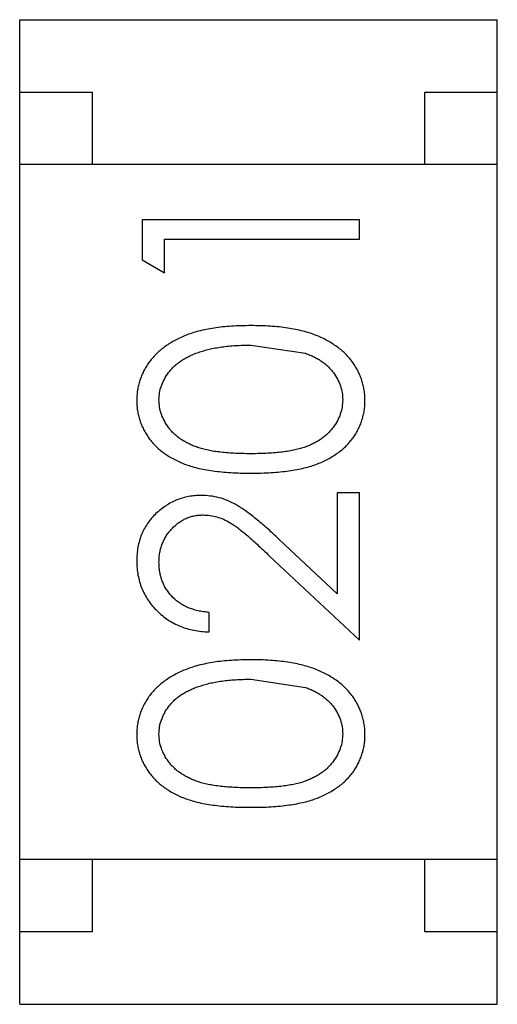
# Model space of a CAD drawing. Header units: millimetres. Extents: x -47 to 199, y -56 to 203.
# Tile 76 of 157: x 127.887 to 128.217, y 42.554 to 43.234. Entities that reach past the tile are written whole.
import ezdxf

# ---------------------------------------------------------------- set-up
doc = ezdxf.new("R2010")
doc.units = ezdxf.units.MM
doc.header["$LTSCALE"] = 1.21
doc.header["$MEASUREMENT"] = 0
doc.layers.get('0').update_dxf_attribs({"linetype": 'CONTINUOUS'})

msp = doc.modelspace()

# ---------------------------------------------------------------- linework, layer by layer
at = {"color": 7, "linetype": 'Continuous'}
for p, q in [((127.88671, 42.55432), (127.88671, 43.23432)), ((127.88671, 43.23432), (128.21671, 43.23432)), ((128.21671, 42.55432), (128.21671, 43.23432)), ((127.88671, 43.18432), (127.93671, 43.18432)), ((127.93671, 43.18432), (127.93671, 43.13432)), ((128.16671, 43.13432), (128.16671, 43.18432)), ((128.16671, 43.18432), (128.21671, 43.18432)), ((128.21671, 43.13432), (127.88671, 43.13432)), ((127.97142, 43.09613), (127.97142, 43.06839)), ((128.12142, 43.09613), (127.97142, 43.09613)), ((128.12142, 43.08267), (128.12142, 43.09613)), ((127.98681, 43.05959), (127.98681, 43.08267)), ((127.98681, 43.08267), (128.12142, 43.08267)), ((127.97142, 43.06839), (127.98681, 43.05959)), ((128.04642, 43.00959), (128.08414, 43.00391)), ((128.10604, 42.90767), (128.10604, 42.83786)), ((128.12142, 42.90767), (128.10604, 42.90767)), ((128.12142, 42.80574), (128.12142, 42.90767)), ((128.10604, 42.83786), (128.06599, 42.87539)), ((128.05935, 42.86392), (128.12142, 42.80574)), ((128.01758, 42.81151), (128.01758, 42.82497)), ((128.04642, 42.77882), (128.08414, 42.77314)), ((128.21671, 42.65432), (127.88671, 42.65432)), ((127.93671, 42.65432), (127.93671, 42.60432)), ((128.16671, 42.60432), (128.16671, 42.65432)), ((127.93671, 42.60432), (127.88671, 42.60432)), ((128.21671, 42.60432), (128.16671, 42.60432)), ((127.88671, 42.55432), (128.21671, 42.55432))]:
    msp.add_line(p, q, dxfattribs=at)
for points, knots in [([(128.04649, 43.02305), (128.04418, 43.02302), (128.03969, 43.02297), (128.03312, 43.02268), (128.02692, 43.02214), (128.02107, 43.0214), (128.0156, 43.02044), (128.01047, 43.01929), (128.00573, 43.01786), (128.0013, 43.01628), (127.99722, 43.01445), (127.99338, 43.01255), (127.98983, 43.01042), (127.98652, 43.00819), (127.9835, 43.00576), (127.98071, 43.0032), (127.9782, 43.00048), (127.97597, 42.9976), (127.97397, 42.99463), (127.97227, 42.99154), (127.97081, 42.98837), (127.96964, 42.98511), (127.9687, 42.98178), (127.96804, 42.97835), (127.96764, 42.97484), (127.9676, 42.97247), (127.96758, 42.97128)], [0, 0, 0, 0, 0.065278, 0.127205, 0.186168, 0.241675, 0.294115, 0.343609, 0.390387, 0.434463, 0.476646, 0.517002, 0.555936, 0.593716, 0.630057, 0.665601, 0.700745, 0.734917, 0.768681, 0.802087, 0.834849, 0.867433, 0.900138, 0.932806, 0.966212, 1, 1, 1, 1]), ([(128.12527, 42.97128), (128.12525, 42.97247), (128.12522, 42.97484), (128.12477, 42.97836), (128.12412, 42.9818), (128.12319, 42.98514), (128.12196, 42.9884), (128.12054, 42.9916), (128.11877, 42.99469), (128.1168, 42.9977), (128.11454, 43.00059), (128.112, 43.00332), (128.10924, 43.00592), (128.10618, 43.00833), (128.10288, 43.01058), (128.09932, 43.01265), (128.09552, 43.01458), (128.09145, 43.01636), (128.08707, 43.01798), (128.08231, 43.01929), (128.07722, 43.02047), (128.07178, 43.02144), (128.06596, 43.02213), (128.05979, 43.02269), (128.05325, 43.02297), (128.04878, 43.02302), (128.04649, 43.02305)], [0, 0, 0, 0, 0.033824, 0.067298, 0.10028, 0.133019, 0.165736, 0.198792, 0.232372, 0.266409, 0.301016, 0.336196, 0.371972, 0.408574, 0.446394, 0.485225, 0.525372, 0.567224, 0.611081, 0.65775, 0.70702, 0.759235, 0.814484, 0.873227, 0.934937, 1, 1, 1, 1]), ([(127.98296, 42.97173), (127.98305, 42.97337), (127.98322, 42.97665), (127.98446, 42.9815), (127.98661, 42.98617), (127.98895, 42.98992), (127.99124, 42.99278), (127.99324, 42.99482), (127.99546, 42.99679), (127.99794, 42.99859), (128.00066, 43.00027), (128.0036, 43.00182), (128.00678, 43.00328), (128.0102, 43.0046), (128.01388, 43.00575), (128.01778, 43.00683), (128.02195, 43.00764), (128.02636, 43.00838), (128.03102, 43.00889), (128.03593, 43.00934), (128.0411, 43.00952), (128.04462, 43.00956), (128.04642, 43.00959)], [0, 0, 0, 0, 0.059689, 0.119507, 0.181075, 0.246162, 0.279894, 0.314468, 0.350403, 0.387474, 0.426147, 0.466624, 0.508745, 0.553328, 0.600058, 0.649177, 0.700552, 0.754894, 0.811825, 0.871514, 0.934319, 1, 1, 1, 1]), ([(128.08414, 43.00391), (128.08518, 43.00352), (128.08723, 43.00276), (128.09016, 43.00143), (128.09289, 42.99997), (128.09541, 42.99837), (128.09772, 42.99661), (128.09986, 42.99477), (128.10177, 42.99276), (128.10401, 42.98995), (128.10637, 42.98626), (128.10836, 42.98156), (128.10968, 42.97671), (128.10982, 42.97339), (128.10989, 42.97173)], [0, 0, 0, 0, 0.075949, 0.148549, 0.218996, 0.286119, 0.351826, 0.416074, 0.478265, 0.540325, 0.660405, 0.774606, 0.887187, 1, 1, 1, 1]), ([(127.96758, 42.97128), (127.9676, 42.97009), (127.96764, 42.96776), (127.96805, 42.96431), (127.9687, 42.96094), (127.96965, 42.95765), (127.9708, 42.95443), (127.97227, 42.95131), (127.97398, 42.94829), (127.97593, 42.94533), (127.97815, 42.94252), (127.98059, 42.93985), (127.98332, 42.93739), (127.98627, 42.93506), (127.98949, 42.93292), (127.99293, 42.93088), (127.99663, 42.92906), (128.0006, 42.92739), (128.0049, 42.92591), (128.0096, 42.92463), (128.01471, 42.92351), (128.02026, 42.92267), (128.02622, 42.92198), (128.03261, 42.92147), (128.03941, 42.92117), (128.04408, 42.92114), (128.04649, 42.92113)], [0, 0, 0, 0, 0.033742, 0.066533, 0.099153, 0.13154, 0.164087, 0.196563, 0.229707, 0.263315, 0.297504, 0.331686, 0.366482, 0.4021, 0.438958, 0.476748, 0.515985, 0.556589, 0.599519, 0.645765, 0.695487, 0.748721, 0.805687, 0.866754, 0.931405, 1, 1, 1, 1]), ([(128.04642, 42.93459), (128.04441, 42.93459), (128.0405, 42.9346), (128.03484, 42.93487), (128.02956, 42.9352), (128.02466, 42.93573), (128.02013, 42.93632), (128.016, 42.93716), (128.01224, 42.93806), (128.00882, 42.93916), (128.00571, 42.9404), (128.00281, 42.94175), (128.00011, 42.94325), (127.9976, 42.94488), (127.99527, 42.94663), (127.99314, 42.94852), (127.9912, 42.95054), (127.98895, 42.9534), (127.9866, 42.95714), (127.98445, 42.96184), (127.98322, 42.96675), (127.98305, 42.97007), (127.98296, 42.97173)], [0, 0, 0, 0, 0.073302, 0.142286, 0.206253, 0.266017, 0.321612, 0.372532, 0.419497, 0.462398, 0.502825, 0.541489, 0.579034, 0.615143, 0.650298, 0.684912, 0.718701, 0.752189, 0.817245, 0.879117, 0.939613, 1, 1, 1, 1]), ([(128.10989, 42.97173), (128.1098, 42.97008), (128.10964, 42.96677), (128.10834, 42.9619), (128.10626, 42.95716), (128.10388, 42.9534), (128.10158, 42.95055), (128.09966, 42.94849), (128.09751, 42.9466), (128.0952, 42.94482), (128.09269, 42.94319), (128.08998, 42.94173), (128.08708, 42.94037), (128.08396, 42.93913), (128.08055, 42.93803), (128.07679, 42.93711), (128.07264, 42.93635), (128.06813, 42.93567), (128.06324, 42.93522), (128.05797, 42.93486), (128.05232, 42.9346), (128.04843, 42.93459), (128.04642, 42.93459)], [0, 0, 0, 0, 0.060034, 0.120278, 0.182348, 0.247919, 0.281641, 0.315701, 0.350322, 0.385703, 0.421819, 0.459196, 0.497866, 0.538301, 0.58121, 0.628183, 0.679403, 0.734699, 0.794074, 0.858416, 0.927049, 1, 1, 1, 1]), ([(128.04649, 42.92113), (128.04887, 42.92114), (128.05351, 42.92117), (128.06027, 42.92147), (128.06663, 42.92197), (128.07257, 42.92269), (128.07811, 42.92359), (128.08325, 42.92464), (128.08798, 42.92598), (128.09231, 42.92748), (128.09631, 42.92918), (128.10003, 42.93104), (128.1035, 42.93305), (128.1067, 42.93523), (128.10968, 42.93753), (128.11241, 42.94), (128.11484, 42.94266), (128.11704, 42.94545), (128.11896, 42.94838), (128.12064, 42.95139), (128.12211, 42.95448), (128.12323, 42.95768), (128.12415, 42.96095), (128.1248, 42.9643), (128.12521, 42.96776), (128.12525, 42.97009), (128.12527, 42.97128)], [0, 0, 0, 0, 0.068113, 0.132564, 0.193427, 0.250218, 0.303569, 0.353576, 0.400235, 0.443586, 0.484619, 0.524292, 0.56238, 0.599049, 0.63494, 0.669782, 0.704009, 0.737842, 0.771098, 0.803896, 0.836415, 0.868639, 0.900715, 0.933378, 0.966213, 1, 1, 1, 1]), ([(128.01217, 42.90574), (128.01069, 42.9057), (128.00777, 42.90561), (128.00345, 42.90504), (127.99931, 42.90403), (127.99529, 42.9027), (127.99144, 42.90089), (127.98775, 42.89872), (127.98417, 42.89619), (127.98082, 42.89325), (127.97768, 42.89005), (127.97501, 42.8865), (127.97271, 42.88276), (127.97079, 42.87877), (127.96936, 42.87451), (127.96834, 42.87002), (127.96769, 42.86531), (127.96762, 42.86207), (127.96758, 42.86043)], [0, 0, 0, 0, 0.06271, 0.123347, 0.183401, 0.242828, 0.302097, 0.36242, 0.423725, 0.487032, 0.550491, 0.612709, 0.674265, 0.73617, 0.799211, 0.863483, 0.930525, 1, 1, 1, 1]), ([(128.06599, 42.87539), (128.06445, 42.87683), (128.06148, 42.8796), (128.05713, 42.88355), (128.05299, 42.88711), (128.04911, 42.8903), (128.04549, 42.89316), (128.0421, 42.89562), (128.03895, 42.89772), (128.03513, 42.90006), (128.03038, 42.90237), (128.02449, 42.9043), (128.0184, 42.90553), (128.01426, 42.90567), (128.01217, 42.90574)], [0, 0, 0, 0, 0.09953, 0.192079, 0.277712, 0.357454, 0.429648, 0.495771, 0.555538, 0.608657, 0.707578, 0.804328, 0.901298, 1, 1, 1, 1]), ([(127.98296, 42.85974), (127.98299, 42.86086), (127.98305, 42.86307), (127.98348, 42.86629), (127.98417, 42.8694), (127.98517, 42.87236), (127.98643, 42.8752), (127.98798, 42.87791), (127.98982, 42.88046), (127.99191, 42.88288), (127.99419, 42.88508), (127.99662, 42.88698), (127.99913, 42.88863), (128.00176, 42.88998), (128.00452, 42.89101), (128.00737, 42.89173), (128.01033, 42.8922), (128.01235, 42.89225), (128.01337, 42.89228)], [0, 0, 0, 0, 0.068027, 0.133505, 0.19695, 0.26027, 0.322741, 0.384982, 0.448465, 0.513424, 0.578224, 0.640011, 0.700094, 0.760067, 0.819012, 0.877878, 0.938035, 1, 1, 1, 1]), ([(128.01337, 42.89228), (128.015, 42.89222), (128.01824, 42.89209), (128.02302, 42.89106), (128.02768, 42.88935), (128.03148, 42.88737), (128.0346, 42.88533), (128.03729, 42.88344), (128.04021, 42.88109), (128.0435, 42.87844), (128.04703, 42.87536), (128.05088, 42.8719), (128.05503, 42.86805), (128.05787, 42.86533), (128.05935, 42.86392)], [0, 0, 0, 0, 0.088014, 0.174976, 0.2638, 0.355443, 0.406413, 0.465519, 0.533076, 0.609353, 0.693899, 0.787171, 0.889197, 1, 1, 1, 1]), ([(127.96758, 42.86043), (127.96762, 42.85876), (127.96769, 42.85546), (127.96836, 42.85063), (127.96949, 42.846), (127.971, 42.84157), (127.97302, 42.83737), (127.97543, 42.83334), (127.97829, 42.82952), (127.9816, 42.82597), (127.9852, 42.8227), (127.9891, 42.81982), (127.99326, 42.81739), (127.99766, 42.81537), (128.00228, 42.81373), (128.00717, 42.81258), (128.01229, 42.81177), (128.01579, 42.8116), (128.01758, 42.81151)], [0, 0, 0, 0, 0.06445, 0.126725, 0.187421, 0.247417, 0.306749, 0.366595, 0.427749, 0.490235, 0.553031, 0.614805, 0.676505, 0.738096, 0.801021, 0.864897, 0.931209, 1, 1, 1, 1]), ([(128.01758, 42.82497), (128.01624, 42.8251), (128.01364, 42.82535), (128.00987, 42.82609), (128.00631, 42.82704), (128.00299, 42.82827), (127.99991, 42.82979), (127.99704, 42.83153), (127.9944, 42.83352), (127.99203, 42.83578), (127.98991, 42.83824), (127.98803, 42.84086), (127.98646, 42.84364), (127.98519, 42.84657), (127.9842, 42.84965), (127.98348, 42.85288), (127.98305, 42.85626), (127.98299, 42.85857), (127.98296, 42.85974)], [0, 0, 0, 0, 0.073648, 0.143686, 0.210962, 0.275557, 0.338064, 0.399311, 0.4594, 0.51934, 0.579024, 0.637809, 0.695959, 0.754122, 0.813113, 0.873453, 0.935561, 1, 1, 1, 1]), ([(128.04649, 42.79228), (128.04418, 42.79225), (128.03969, 42.7922), (128.03312, 42.79191), (128.02692, 42.79137), (128.02107, 42.79063), (128.0156, 42.78967), (128.01047, 42.78852), (128.00573, 42.78709), (128.0013, 42.78551), (127.99722, 42.78368), (127.99338, 42.78178), (127.98983, 42.77965), (127.98652, 42.77742), (127.9835, 42.77499), (127.98071, 42.77243), (127.9782, 42.76972), (127.97597, 42.76684), (127.97397, 42.76386), (127.97227, 42.76077), (127.97081, 42.7576), (127.96964, 42.75434), (127.9687, 42.75101), (127.96804, 42.74758), (127.96764, 42.74407), (127.9676, 42.7417), (127.96758, 42.74051)], [0, 0, 0, 0, 0.065278, 0.127205, 0.186168, 0.241675, 0.294115, 0.343609, 0.390387, 0.434463, 0.476646, 0.517002, 0.555936, 0.593716, 0.630057, 0.665601, 0.700745, 0.734917, 0.768681, 0.802087, 0.834849, 0.867433, 0.900138, 0.932806, 0.966212, 1, 1, 1, 1]), ([(128.12527, 42.74051), (128.12525, 42.7417), (128.12522, 42.74408), (128.12477, 42.74759), (128.12412, 42.75103), (128.12319, 42.75438), (128.12196, 42.75763), (128.12054, 42.76083), (128.11877, 42.76392), (128.1168, 42.76694), (128.11454, 42.76982), (128.112, 42.77255), (128.10924, 42.77516), (128.10618, 42.77756), (128.10288, 42.77981), (128.09932, 42.78188), (128.09552, 42.78381), (128.09145, 42.78559), (128.08707, 42.78721), (128.08231, 42.78852), (128.07722, 42.7897), (128.07178, 42.79067), (128.06596, 42.79136), (128.05979, 42.79192), (128.05325, 42.7922), (128.04878, 42.79225), (128.04649, 42.79228)], [0, 0, 0, 0, 0.033824, 0.067298, 0.10028, 0.133019, 0.165736, 0.198792, 0.232372, 0.266409, 0.301016, 0.336196, 0.371972, 0.408574, 0.446394, 0.485225, 0.525372, 0.567224, 0.611081, 0.65775, 0.70702, 0.759235, 0.814484, 0.873227, 0.934937, 1, 1, 1, 1]), ([(127.98296, 42.74096), (127.98305, 42.7426), (127.98322, 42.74588), (127.98446, 42.75073), (127.98661, 42.7554), (127.98895, 42.75915), (127.99124, 42.76201), (127.99324, 42.76406), (127.99546, 42.76602), (127.99794, 42.76782), (128.00066, 42.7695), (128.0036, 42.77106), (128.00678, 42.77251), (128.0102, 42.77383), (128.01388, 42.77498), (128.01778, 42.77606), (128.02195, 42.77687), (128.02636, 42.77761), (128.03102, 42.77812), (128.03593, 42.77857), (128.0411, 42.77875), (128.04462, 42.7788), (128.04642, 42.77882)], [0, 0, 0, 0, 0.059689, 0.119507, 0.181075, 0.246162, 0.279894, 0.314468, 0.350403, 0.387474, 0.426147, 0.466624, 0.508745, 0.553328, 0.600058, 0.649177, 0.700552, 0.754894, 0.811825, 0.871514, 0.934319, 1, 1, 1, 1]), ([(128.08414, 42.77314), (128.08518, 42.77275), (128.08723, 42.77199), (128.09016, 42.77066), (128.09289, 42.7692), (128.09541, 42.7676), (128.09772, 42.76585), (128.09986, 42.764), (128.10177, 42.76199), (128.10401, 42.75918), (128.10637, 42.75549), (128.10836, 42.75079), (128.10968, 42.74594), (128.10982, 42.74262), (128.10989, 42.74096)], [0, 0, 0, 0, 0.075949, 0.148549, 0.218996, 0.286119, 0.351826, 0.416074, 0.478265, 0.540325, 0.660405, 0.774606, 0.887187, 1, 1, 1, 1]), ([(127.96758, 42.74051), (127.9676, 42.73932), (127.96764, 42.73699), (127.96805, 42.73354), (127.9687, 42.73017), (127.96965, 42.72688), (127.9708, 42.72366), (127.97227, 42.72054), (127.97398, 42.71752), (127.97593, 42.71456), (127.97815, 42.71176), (127.98059, 42.70908), (127.98332, 42.70662), (127.98627, 42.70429), (127.98949, 42.70215), (127.99293, 42.70011), (127.99663, 42.69829), (128.0006, 42.69662), (128.0049, 42.69514), (128.0096, 42.69386), (128.01471, 42.69274), (128.02026, 42.6919), (128.02622, 42.69121), (128.03261, 42.6907), (128.03941, 42.6904), (128.04408, 42.69037), (128.04649, 42.69036)], [0, 0, 0, 0, 0.033742, 0.066533, 0.099153, 0.13154, 0.164087, 0.196563, 0.229707, 0.263315, 0.297504, 0.331686, 0.366482, 0.4021, 0.438958, 0.476748, 0.515985, 0.556589, 0.599519, 0.645765, 0.695487, 0.748721, 0.805687, 0.866754, 0.931405, 1, 1, 1, 1]), ([(128.04642, 42.70382), (128.04441, 42.70382), (128.0405, 42.70383), (128.03484, 42.7041), (128.02956, 42.70443), (128.02466, 42.70496), (128.02013, 42.70555), (128.016, 42.70639), (128.01224, 42.70729), (128.00882, 42.70839), (128.00571, 42.70963), (128.00281, 42.71098), (128.00011, 42.71248), (127.9976, 42.71411), (127.99527, 42.71586), (127.99314, 42.71775), (127.9912, 42.71977), (127.98895, 42.72263), (127.9866, 42.72637), (127.98445, 42.73107), (127.98322, 42.73598), (127.98305, 42.7393), (127.98296, 42.74096)], [0, 0, 0, 0, 0.073302, 0.142286, 0.206253, 0.266017, 0.321612, 0.372532, 0.419497, 0.462398, 0.502825, 0.541489, 0.579034, 0.615143, 0.650298, 0.684912, 0.718701, 0.752189, 0.817245, 0.879117, 0.939613, 1, 1, 1, 1]), ([(128.10989, 42.74096), (128.1098, 42.73931), (128.10964, 42.736), (128.10834, 42.73113), (128.10626, 42.72639), (128.10388, 42.72263), (128.10158, 42.71978), (128.09966, 42.71772), (128.09751, 42.71583), (128.0952, 42.71405), (128.09269, 42.71242), (128.08998, 42.71096), (128.08708, 42.7096), (128.08396, 42.70836), (128.08055, 42.70726), (128.07679, 42.70634), (128.07264, 42.70558), (128.06813, 42.7049), (128.06324, 42.70445), (128.05797, 42.70409), (128.05232, 42.70383), (128.04843, 42.70382), (128.04642, 42.70382)], [0, 0, 0, 0, 0.060034, 0.120278, 0.182348, 0.247919, 0.281641, 0.315701, 0.350322, 0.385703, 0.421819, 0.459196, 0.497866, 0.538301, 0.58121, 0.628183, 0.679403, 0.734699, 0.794074, 0.858416, 0.927049, 1, 1, 1, 1]), ([(128.04649, 42.69036), (128.04887, 42.69037), (128.05351, 42.6904), (128.06027, 42.69071), (128.06663, 42.6912), (128.07257, 42.69193), (128.07811, 42.69282), (128.08325, 42.69388), (128.08798, 42.69521), (128.09231, 42.69671), (128.09631, 42.69841), (128.10003, 42.70027), (128.1035, 42.70228), (128.1067, 42.70446), (128.10968, 42.70676), (128.11241, 42.70923), (128.11484, 42.71189), (128.11704, 42.71468), (128.11896, 42.71761), (128.12064, 42.72062), (128.12211, 42.72371), (128.12323, 42.72691), (128.12415, 42.73018), (128.1248, 42.73354), (128.12521, 42.73699), (128.12525, 42.73932), (128.12527, 42.74051)], [0, 0, 0, 0, 0.068113, 0.132564, 0.193427, 0.250218, 0.303569, 0.353576, 0.400235, 0.443586, 0.484619, 0.524292, 0.56238, 0.599049, 0.63494, 0.669782, 0.704009, 0.737842, 0.771098, 0.803896, 0.836415, 0.868639, 0.900715, 0.933378, 0.966213, 1, 1, 1, 1])]:
    msp.add_open_spline(points, degree=3, knots=knots, dxfattribs=at)

doc.saveas('drawing.dxf')
